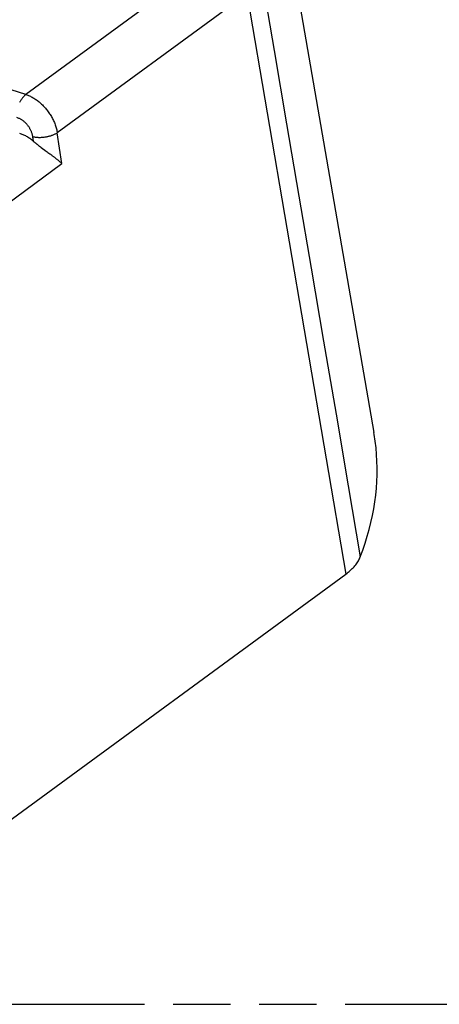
# Model space of a CAD drawing. Header units: millimetres. Extents: x 0 to 210, y 0 to 297.
# Tile 23 of 30: x 100 to 115, y 208 to 241. Entities that reach past the tile are written whole.
import ezdxf

# ---------------------------------------------------------------- set-up
doc = ezdxf.new("R2010")
doc.units = ezdxf.units.MM
doc.header["$LTSCALE"] = 19.36
doc.linetypes.add('PHANTOM', pattern=[0.8, 0.45, -0.05, 0.1, -0.05, 0.1, -0.05])
doc.layers.get('0').update_dxf_attribs({"linetype": 'CONTINUOUS'})
doc.layers.add('DEFAULT_3', color=7, linetype='PHANTOM')

msp = doc.modelspace()

# ---------------------------------------------------------------- linework, layer by layer
at = {"color": 7, "linetype": 'Continuous'}
for p, q in [((109.0736, 246.6246), (112.4513, 227.1983)), ((101.158, 236.8563), (101.1854, 236.8359)), ((101.1854, 236.8359), (101.2133, 236.8152)), ((101.2133, 236.8152), (101.2563, 236.7836)), ((101.2563, 236.7836), (101.3316, 236.7285)), ((101.3316, 236.7285), (101.3469, 236.7173)), ((101.3469, 236.7173), (101.4085, 236.6723)), ((101.4085, 236.6723), (101.4397, 236.6493)), ((101.4397, 236.6493), (101.4717, 236.6257)), ((96.2401, 211.2372), (111.5005, 222.4166))]:
    msp.add_line(p, q, dxfattribs=at)
at = {"color": 9, "linetype": 'Continuous'}
for p, q in [((107.0962, 243.2939), (100.6964, 238.6056)), ((108.1607, 242.0068), (101.7545, 237.3138)), ((108.1607, 242.0068), (111.5006, 222.4166)), ((100.6964, 238.6056), (90.1245, 241.9101)), ((101.912, 236.2709), (101.7545, 237.3138)), ((100.9174, 237.1774), (100.94, 237.0282)), ((93.2525, 229.9273), (101.912, 236.2709))]:
    msp.add_line(p, q, dxfattribs=at)
for points in [[(108.6529, 242.5941), (109.0785, 240.0914), (109.5001, 237.6146), (109.9161, 235.1731), (110.331, 232.7391), (110.7508, 230.2757), (111.1693, 227.8188), (111.5816, 225.3947), (111.9892, 222.9947)], [(100.6964, 238.6056), (100.681, 238.5939), (100.6658, 238.5813), (100.6508, 238.568), (100.636, 238.5538), (100.6214, 238.5389), (100.607, 238.5232), (100.593, 238.5068), (100.5792, 238.4897), (100.5657, 238.472), (100.5526, 238.4536), (100.5399, 238.4346), (100.5275, 238.4151), (100.5155, 238.395), (100.504, 238.3744), (100.4929, 238.3533), (100.4822, 238.3318)], [(100.6964, 238.6056), (100.7261, 238.5958), (100.756, 238.5849), (100.7859, 238.573), (100.8159, 238.5601), (100.8459, 238.5461), (100.8759, 238.5311), (100.9059, 238.5152), (100.9358, 238.4982), (100.9656, 238.4804), (100.9952, 238.4615), (101.0247, 238.4418), (101.054, 238.4212), (101.083, 238.3997), (101.1118, 238.3773), (101.1404, 238.3541), (101.1686, 238.3301), (101.1964, 238.3053), (101.2239, 238.2798), (101.251, 238.2535), (101.2777, 238.2265), (101.3039, 238.1989), (101.3296, 238.1706), (101.3548, 238.1417), (101.3795, 238.1122)], [(101.3795, 238.1122), (101.4036, 238.0821), (101.4272, 238.0516), (101.4501, 238.0205), (101.4724, 237.9889), (101.494, 237.957), (101.5149, 237.9246), (101.5352, 237.8919), (101.5547, 237.8588), (101.5735, 237.8255), (101.5915, 237.7918), (101.6087, 237.758), (101.6251, 237.724), (101.6407, 237.6898), (101.6555, 237.6555), (101.6695, 237.6211), (101.6825, 237.5867), (101.6947, 237.5523), (101.706, 237.5179), (101.7164, 237.4835), (101.7259, 237.4492), (101.7345, 237.4151), (101.7421, 237.3811), (101.7488, 237.3474), (101.7545, 237.3138)], [(101.7545, 237.3138), (101.7385, 237.3029), (101.7217, 237.2922), (101.7042, 237.2818), (101.686, 237.2716), (101.6672, 237.2618), (101.6476, 237.2523), (101.6275, 237.2431), (101.6069, 237.2342), (101.5856, 237.2257), (101.5639, 237.2175), (101.5417, 237.2098), (101.5191, 237.2024), (101.4961, 237.1955), (101.4727, 237.189), (101.4491, 237.1829), (101.4252, 237.1773), (101.4011, 237.1722), (101.3768, 237.1675), (101.3524, 237.1633), (101.3279, 237.1595), (101.3034, 237.1563), (101.2788, 237.1535), (101.2542, 237.1512), (101.2298, 237.1495), (101.2054, 237.1482), (101.1812, 237.1475), (101.1572, 237.1472), (101.1334, 237.1475), (101.1099, 237.1483), (101.0867, 237.1495), (101.0639, 237.1513), (101.0415, 237.1536), (101.0195, 237.1563), (100.998, 237.1596), (100.9769, 237.1634), (100.9565, 237.1676), (100.9366, 237.1723), (100.9174, 237.1774)]]:
    msp.add_lwpolyline(points, dxfattribs=at)
at = {"color": 7, "linetype": 'Continuous'}
for points in [[(100.7384, 237.5844), (100.7253, 237.6004), (100.7117, 237.6159), (100.6977, 237.6311), (100.6833, 237.6458), (100.6683, 237.6603), (100.653, 237.6744), (100.6376, 237.6878), (100.6219, 237.7007), (100.6058, 237.7133), (100.5892, 237.7255), (100.5718, 237.7376), (100.5538, 237.7494), (100.5352, 237.7608), (100.5162, 237.7715), (100.4977, 237.7814), (100.4786, 237.7907), (100.4584, 237.7999), (100.4373, 237.8088), (100.415, 237.8174), (100.3916, 237.8257)], [(100.7384, 237.5844), (100.7514, 237.5681), (100.7639, 237.5515), (100.776, 237.5345), (100.7876, 237.5172), (100.7989, 237.4993), (100.8098, 237.4812), (100.8201, 237.4629), (100.83, 237.4444), (100.8394, 237.4256), (100.8486, 237.4063), (100.8575, 237.3861), (100.8661, 237.3652), (100.8743, 237.3435), (100.882, 237.3215), (100.8889, 237.3), (100.8953, 237.2779), (100.9015, 237.2546), (100.9072, 237.2302), (100.9125, 237.2044), (100.9174, 237.1774)], [(100.94, 237.0282), (100.9126, 237.0511), (100.885, 237.0732), (100.8571, 237.0945), (100.829, 237.115), (100.8007, 237.1347), (100.7722, 237.1535), (100.7435, 237.1714), (100.7148, 237.1885), (100.6859, 237.2047), (100.657, 237.2199), (100.628, 237.2343), (100.599, 237.2476), (100.57, 237.26), (100.5411, 237.2715), (100.5123, 237.2819), (100.4835, 237.2914)], [(100.94, 237.0282), (100.9498, 237.0198), (100.9599, 237.0113), (100.9701, 237.0028), (100.9806, 236.9942), (100.9911, 236.9856), (101.0019, 236.9769), (101.0128, 236.9681), (101.0238, 236.9593), (101.0349, 236.9505), (101.0462, 236.9416), (101.0576, 236.9327), (101.0693, 236.9237), (101.0812, 236.9145), (101.0933, 236.9052), (101.1058, 236.8957), (101.1184, 236.8861), (101.1314, 236.8763), (101.158, 236.8563)], [(101.4717, 236.6257), (101.5049, 236.6012), (101.5217, 236.5887), (101.5385, 236.5761), (101.5552, 236.5636), (101.5719, 236.551), (101.5885, 236.5384), (101.6051, 236.5258), (101.6216, 236.5132), (101.638, 236.5005), (101.6544, 236.4879), (101.6707, 236.4752), (101.6869, 236.4624), (101.7031, 236.4496), (101.7192, 236.4368), (101.7352, 236.4239), (101.7511, 236.411), (101.7669, 236.398), (101.7825, 236.3851), (101.7979, 236.3722), (101.8131, 236.3593), (101.8281, 236.3465), (101.8427, 236.3337), (101.8572, 236.321), (101.8713, 236.3084), (101.8852, 236.2959), (101.8987, 236.2834), (101.912, 236.2709)], [(111.9889, 222.9944), (112.0743, 223.2273), (112.1529, 223.4601), (112.2246, 223.6928), (112.2895, 223.9254), (112.3473, 224.1578), (112.3982, 224.3898), (112.4421, 224.6215), (112.479, 224.8527), (112.5089, 225.0835), (112.5319, 225.3138), (112.5478, 225.5435), (112.5567, 225.7725), (112.5586, 226.0009), (112.5534, 226.2284), (112.5413, 226.4551), (112.5221, 226.681), (112.496, 226.9059), (112.4628, 227.1299), (112.4513, 227.1983)], [(111.5005, 222.4166), (111.5403, 222.4464), (111.5786, 222.4766), (111.6156, 222.5072), (111.6512, 222.5381), (111.6853, 222.5693), (111.718, 222.6009), (111.7492, 222.6327), (111.7789, 222.6647), (111.8071, 222.6971), (111.8337, 222.7296), (111.8587, 222.7623), (111.8822, 222.7952), (111.9041, 222.8282), (111.9244, 222.8613), (111.943, 222.8946), (111.96, 222.9279), (111.9753, 222.9612), (111.9889, 222.9944)]]:
    msp.add_lwpolyline(points, dxfattribs=at)
at = {"layer": 'DEFAULT_3', "color": 91, "linetype": 'PHANTOM', "true_color": 0x80ff80}
msp.add_line((49.5249, 207.8951), (149.5249, 207.8951), dxfattribs=at)

doc.saveas('drawing.dxf')
